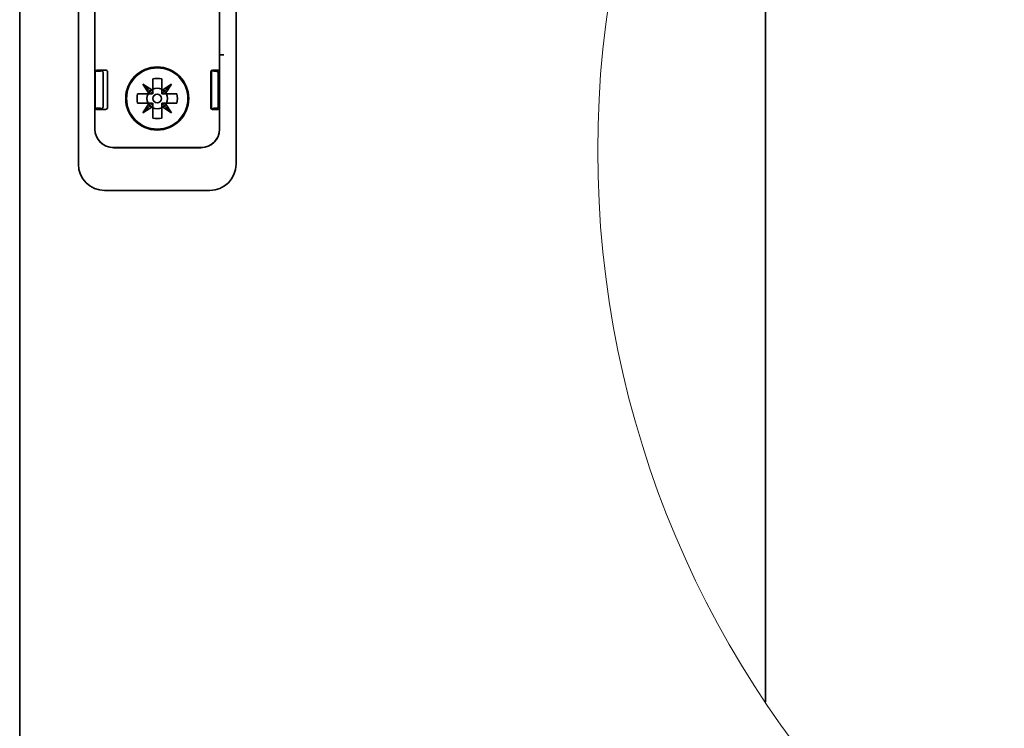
# Model space of a CAD drawing. Header units: millimetres. Extents: x 0 to 594, y 0 to 420.
# Tile 21 of 73: x 218 to 246, y 51 to 71. Entities that reach past the tile are written whole.
import ezdxf

# ---------------------------------------------------------------- set-up
doc = ezdxf.new("R2010")
doc.units = ezdxf.units.MM
doc.linetypes.add('SLD-Durchgehend', pattern=[0])

msp = doc.modelspace()

# ---------------------------------------------------------------- linework, layer by layer
at = {"color": 7, "linetype": 'SLD-Durchgehend', "lineweight": 35}
for p, q in [((217.621986, 100.666121), (217.621986, 14.41612)), ((219.296988, 67.153621), (219.296988, 95.903619)), ((223.79699, 91.80249), (223.79699, 71.254747)), ((238.905412, 83.305951), (238.905412, 51.793258)), ((219.767969, 68.153621), (219.767969, 77.273988)), ((219.769936, 69.791187), (219.769936, 75.71971)), ((223.324042, 75.71971), (223.324042, 69.791187)), ((223.324481, 70.34112), (223.324481, 71.21612)), ((223.79699, 71.211678), (223.79699, 71.254747)), ((223.79699, 71.211678), (223.79699, 70.336677)), ((223.325062, 70.278623), (223.325457, 70.278622)), ((223.449398, 70.278622), (223.325457, 70.278622)), ((223.79699, 70.302491), (223.79699, 70.336677)), ((223.79699, 70.302491), (223.79699, 67.153621)), ((223.326001, 70.216119), (223.326001, 68.153621)), ((219.769936, 69.791187), (219.769936, 68.766053)), ((219.77904, 68.775361), (219.77904, 69.781882)), ((219.786804, 69.808367), (219.921987, 69.808367)), ((219.819862, 69.84112), (220.067862, 69.84112)), ((219.937872, 69.817878), (219.921987, 69.808367)), ((220.067862, 69.84112), (219.99694, 69.836366)), ((220.000278, 69.771534), (220.000278, 68.785706)), ((220.129262, 68.764574), (220.129262, 69.792667)), ((223.074037, 69.791187), (223.074037, 68.766053)), ((223.093744, 68.785759), (223.093744, 69.771478)), ((223.123971, 69.84112), (223.274108, 69.84112)), ((223.156106, 69.817878), (223.17199, 69.808367)), ((223.241355, 69.808367), (223.17199, 69.808367)), ((223.291289, 69.758434), (223.291289, 68.798808)), ((223.324042, 69.791187), (223.324042, 68.766053)), ((221.418235, 69.257371), (221.140403, 69.435208)), ((221.318241, 69.157372), (221.140403, 69.435208)), ((221.140403, 69.435208), (221.326228, 69.249382)), ((221.418235, 69.589018), (221.418235, 69.257371)), ((221.675735, 69.257371), (221.675735, 69.589018)), ((221.675735, 69.257371), (221.953574, 69.435208)), ((221.953574, 69.435208), (221.767749, 69.249382)), ((221.775736, 69.157372), (221.953574, 69.435208)), ((221.318241, 69.157372), (220.986586, 69.157372)), ((221.326228, 69.249382), (221.318241, 69.157372)), ((221.318241, 69.157372), (221.416209, 69.157366)), ((221.418235, 69.257371), (221.326228, 69.249382)), ((221.326228, 69.249382), (221.416209, 69.159392)), ((221.418235, 69.257371), (221.418235, 69.159392)), ((221.767749, 69.249382), (221.675735, 69.257371)), ((221.675735, 69.257371), (221.675735, 69.159392)), ((221.767749, 69.249382), (221.677761, 69.159392)), ((221.775736, 69.157372), (221.677761, 69.157366)), ((221.775736, 69.157372), (221.767749, 69.249382)), ((222.107384, 69.157372), (221.775736, 69.157372)), ((220.986586, 68.899872), (221.318241, 68.899872)), ((221.318241, 68.899872), (221.140403, 68.62203)), ((221.318241, 68.899872), (221.416209, 68.899873)), ((221.318241, 68.899872), (221.326228, 68.807858)), ((221.326228, 68.807858), (221.416209, 68.897847)), ((221.418235, 68.799867), (221.418235, 68.897847)), ((221.675735, 68.799867), (221.675735, 68.897847)), ((221.775736, 68.899872), (221.677761, 68.899873)), ((221.767749, 68.807858), (221.677761, 68.897847)), ((221.767749, 68.807858), (221.775736, 68.899872)), ((221.775736, 68.899872), (221.953574, 68.62203)), ((221.775736, 68.899872), (222.107384, 68.899872)), ((219.769936, 68.153618), (219.769936, 68.766053)), ((219.787385, 68.748875), (219.921987, 68.748875)), ((219.819862, 68.716121), (220.067862, 68.716121)), ((219.937872, 68.739361), (219.921987, 68.748875)), ((219.99694, 68.72088), (220.067862, 68.716121)), ((221.140403, 68.62203), (221.326228, 68.807858)), ((221.418235, 68.799867), (221.140403, 68.62203)), ((221.326228, 68.807858), (221.418235, 68.799867)), ((221.418235, 68.799867), (221.418235, 68.468219)), ((221.675735, 68.799867), (221.767749, 68.807858)), ((221.675735, 68.468219), (221.675735, 68.799867)), ((221.675735, 68.799867), (221.953574, 68.62203)), ((221.953574, 68.62203), (221.767749, 68.807858)), ((223.123971, 68.716121), (223.274108, 68.716121)), ((223.156106, 68.739361), (223.17199, 68.748875)), ((223.241355, 68.748875), (223.17199, 68.748875)), ((223.324042, 68.766053), (223.324042, 68.153618)), ((222.796988, 67.626564), (220.29699, 67.626564)), ((222.796988, 67.624603), (220.29699, 67.624603)), ((223.046984, 66.40362), (220.046986, 66.40362))]:
    msp.add_line(p, q, dxfattribs=at)
at = {"color": 7, "linetype": 'SLD-Durchgehend', "lineweight": 18}
msp.add_circle((262.455478, 67.54427), 28.334811, dxfattribs=at)
at = {"color": 7, "linetype": 'SLD-Durchgehend', "lineweight": 35}
for radius in [0.9, 0.875, 0.125]:
    msp.add_circle((221.546988, 69.028619), radius, dxfattribs=at)
for centre, radius, start, end in [((221.546988, 69.028619), 0.575, 77.0610306, 102.9389694), ((221.546988, 69.028619), 0.575, 167.0610306, 192.9389694), ((221.546988, 69.028619), 0.2925, 153.8852117, 206.1147883), ((221.546988, 69.028619), 0.2925, 63.8852117, 116.1147883), ((221.546988, 69.028619), 0.2925, 333.8852117, 26.1147883), ((221.546988, 69.028619), 0.575, 347.0610306, 12.9389694), ((221.546988, 69.028619), 0.2925, 243.8852117, 296.1147883), ((221.546988, 69.028619), 0.575, 257.0610306, 282.9389694), ((220.296988, 68.153619), 0.529017, 180, 270), ((220.296988, 68.153619), 0.527053, 180, 270), ((222.796988, 68.153619), 0.529017, 270, 0), ((222.796988, 68.153619), 0.527053, 270, 0), ((220.046988, 67.153619), 0.75, 180, 270), ((223.046988, 67.153619), 0.75, 270, 0)]:
    msp.add_arc(centre, radius, start, end, dxfattribs=at)
for centre, major_axis, ratio, start_param, end_param in [((223.325064, 71.216119), (0, 0.0625), 0.009316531, 0, 1.570796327), ((223.325064, 70.341119), (0, 0.0625), 0.009316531, 1.570796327, 3.141592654), ((223.325459, 70.216119), (0, 0.0625), 0.008726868, 4.71238898, 6.283185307), ((219.820003, 69.791051), (-0.035452, 0.035452), 0.997264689, 5.499156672, 7.067213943), ((220.012585, 69.817536), (0.075, 0), 0.052407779, 2.59639672, 3.054326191), ((219.950213, 69.771398), (-0.035452, -0.035452), 0.997264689, 2.357564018, 2.676316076), ((220.065815, 69.791051), (0.063363, 0.00425), 0.78733963, 6.230420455, 7.768989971), ((223.12411, 69.791051), (-0.035452, 0.035452), 0.997264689, 5.499156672, 7.067213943), ((223.081391, 69.817536), (0.075, 0), 0.052407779, 0.087266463, 0.545195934), ((223.241217, 69.758296), (-0.035452, -0.035452), 0.997264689, 2.357564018, 3.925621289), ((223.273972, 69.791051), (-0.035452, -0.035452), 0.997264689, 2.357564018, 3.925621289), ((219.820003, 68.766188), (-0.035452, -0.035452), 0.997264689, 5.499156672, 7.067213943), ((220.012585, 68.739703), (0.075, 0), 0.052407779, 3.228859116, 3.686788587), ((219.950213, 68.785841), (-0.035452, 0.035452), 0.997264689, 3.606869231, 3.925621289), ((220.065815, 68.766188), (-0.063363, 0.00425), 0.78733963, 1.655787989, 3.194357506), ((223.12411, 68.766188), (-0.035452, -0.035452), 0.997264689, 5.499156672, 7.067213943), ((223.081391, 68.739703), (0.075, 0), 0.052407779, 5.737989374, 6.195918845), ((223.241217, 68.798943), (-0.035452, 0.035452), 0.997264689, 2.357564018, 3.925621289), ((223.273972, 68.766188), (-0.035452, 0.035452), 0.997264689, 2.357564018, 3.925621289)]:
    msp.add_ellipse(centre, major_axis=major_axis, ratio=ratio, start_param=start_param, end_param=end_param, dxfattribs=at)
for points, knots in [([(223.793503, 71.216119), (223.793675, 71.215932), (223.794943, 71.214552), (223.796041, 71.21301), (223.79699, 71.211678)], [0, 0, 0, 0, 0.135954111, 1, 1, 1, 1]), ([(223.79699, 70.336677), (223.796041, 70.33801), (223.794943, 70.339552), (223.793675, 70.340932), (223.793503, 70.341119)], [0, 0, 0, 0, 0.864047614, 1, 1, 1, 1]), ([(219.780002, 69.785575), (219.780065, 69.788602), (219.780239, 69.796938), (219.786135, 69.808564), (219.794576, 69.818626), (219.803143, 69.824765), (219.810029, 69.827903), (219.814062, 69.829162), (219.815976, 69.829591), (219.816058, 69.829602), (219.8161, 69.829607)], [0, 0, 0, 0, 0.12146162, 0.33449114, 0.508781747, 0.655034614, 0.769363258, 0.851074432, 0.924926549, 1, 1, 1, 1]), ([(219.948459, 69.819575), (219.949233, 69.81963), (219.9534, 69.819924), (219.962332, 69.819395), (219.975733, 69.814528), (219.98469, 69.807802), (219.98869, 69.803071), (219.989408, 69.802222)], [0, 0, 0, 0, 0.075016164, 0.404157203, 0.672252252, 0.941187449, 1, 1, 1, 1]), ([(219.99776, 69.787218), (219.996347, 69.790707), (219.994111, 69.796233), (219.990674, 69.80061), (219.989408, 69.802222)], [0, 0, 0, 0, 0.631564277, 1, 1, 1, 1]), ([(223.093744, 69.771478), (223.094252, 69.776848), (223.095268, 69.787591), (223.103157, 69.801771), (223.114181, 69.812046), (223.126263, 69.817822), (223.137275, 69.819944), (223.142811, 69.819696), (223.145518, 69.819575)], [0, 0, 0, 0, 0.175683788, 0.351515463, 0.520721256, 0.679203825, 0.843111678, 1, 1, 1, 1]), ([(219.815839, 68.727673), (219.815952, 68.727653), (219.816309, 68.727592), (219.814561, 68.727931), (219.810399, 68.729197), (219.802553, 68.732692), (219.79226, 68.740432), (219.783236, 68.753624), (219.778556, 68.766367), (219.779488, 68.773901), (219.779689, 68.775527)], [0, 0, 0, 0, 0.042604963, 0.133912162, 0.213668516, 0.322307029, 0.504492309, 0.709564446, 0.937338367, 1, 1, 1, 1]), ([(219.948459, 68.737668), (219.949233, 68.737612), (219.953399, 68.737314), (219.962328, 68.737849), (219.975737, 68.742703), (219.984689, 68.74944), (219.98869, 68.754169), (219.989408, 68.755018)], [0, 0, 0, 0, 0.075042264, 0.404212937, 0.672224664, 0.941197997, 1, 1, 1, 1]), ([(219.989408, 68.755018), (219.990674, 68.75663), (219.994111, 68.761008), (219.996347, 68.766533), (219.99776, 68.770023)], [0, 0, 0, 0, 0.36841235, 1, 1, 1, 1]), ([(223.145518, 68.737668), (223.141532, 68.737545), (223.134407, 68.737326), (223.12039, 68.741561), (223.108187, 68.749926), (223.099045, 68.762), (223.094397, 68.774394), (223.093928, 68.782552), (223.093744, 68.785759)], [0, 0, 0, 0, 0.222402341, 0.397499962, 0.573428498, 0.732105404, 0.89471854, 1, 1, 1, 1])]:
    msp.add_open_spline(points, degree=3, knots=knots, dxfattribs=at)

doc.saveas('drawing.dxf')
